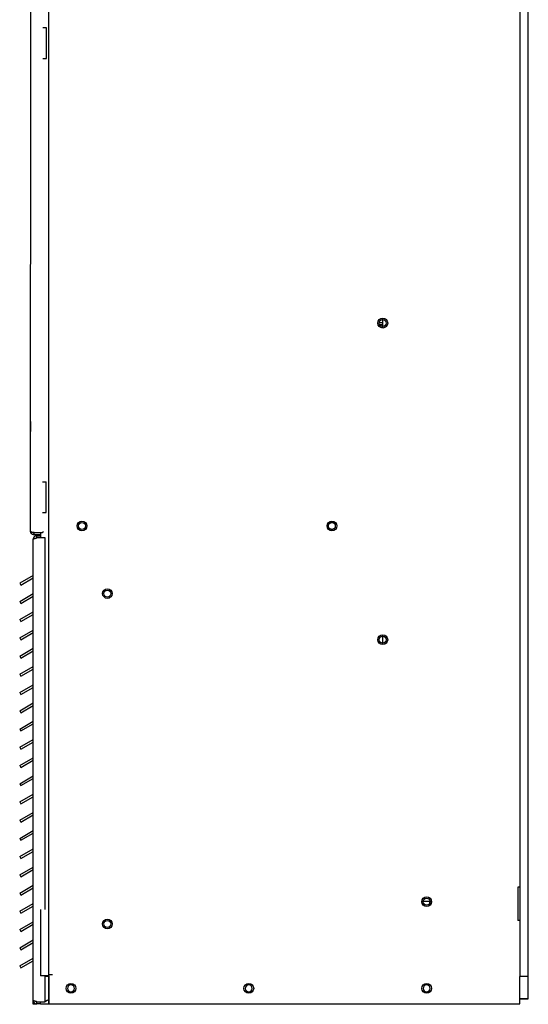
# Model space of a CAD drawing. Extents: x 4 to 119, y 2 to 81.
# Tile 5 of 28: x 30 to 41, y 11 to 33. Entities that reach past the tile are written whole.
import ezdxf

# ---------------------------------------------------------------- set-up
doc = ezdxf.new("R2010")
doc.units = 0
doc.layers.add('BODY', color=3, linetype='CONTINUOUS')

msp = doc.modelspace()

# ---------------------------------------------------------------- linework, layer by layer
at = {"layer": 'BODY', "linetype": 'CONTINUOUS'}
for p, q in [((29.926, 21.363), (29.949, 53.638)), ((30.334, 11.36), (30.334, 53.11)), ((40.934, 53.098), (40.934, 11.348)), ((41.122, 11.348), (41.122, 53.098)), ((30.284, 32.682), (30.203, 32.682)), ((30.283, 31.992), (30.284, 32.682)), ((37.848, 25.935), (37.848, 26.154)), ((37.848, 26.048), (37.77, 26.048)), ((37.848, 26.006), (37.78, 26.006)), ((30.276, 21.783), (30.276, 22.473)), ((30.195, 21.783), (30.276, 21.783)), ((30.007, 21.331), (30.194, 21.331)), ((30.007, 21.281), (30.007, 21.331)), ((30.147, 21.281), (30.007, 21.281)), ((30.066, 21.263), (30.147, 21.263)), ((30.066, 21.213), (30.066, 21.263)), ((30.147, 21.331), (30.147, 21.213)), ((30.219, 21.347), (30.194, 21.331)), ((29.984, 10.812), (29.984, 21.182)), ((30.253, 21.213), (30.066, 21.213)), ((30.253, 12.858), (30.253, 21.213)), ((29.984, 20.37), (29.68, 20.195)), ((29.68, 20.195), (29.705, 20.151)), ((29.705, 20.151), (29.984, 20.312)), ((29.68, 19.785), (29.984, 19.96)), ((29.68, 19.785), (29.705, 19.741)), ((29.705, 19.741), (29.984, 19.902)), ((29.68, 19.375), (29.984, 19.55)), ((29.705, 19.331), (29.984, 19.492)), ((29.68, 19.375), (29.705, 19.331)), ((29.68, 18.965), (29.984, 19.14)), ((29.705, 18.921), (29.984, 19.082)), ((29.68, 18.965), (29.705, 18.921)), ((37.848, 18.815), (37.848, 19.034)), ((29.68, 18.555), (29.984, 18.73)), ((29.705, 18.511), (29.984, 18.672)), ((29.68, 18.555), (29.705, 18.511)), ((29.68, 18.145), (29.984, 18.32)), ((29.705, 18.101), (29.984, 18.262)), ((29.68, 18.145), (29.705, 18.101)), ((29.68, 17.735), (29.984, 17.91)), ((29.68, 17.735), (29.705, 17.691)), ((29.705, 17.691), (29.984, 17.852)), ((29.68, 17.325), (29.984, 17.5)), ((29.68, 17.325), (29.705, 17.281)), ((29.705, 17.281), (29.984, 17.442)), ((29.68, 16.915), (29.984, 17.09)), ((29.68, 16.915), (29.705, 16.871)), ((29.705, 16.871), (29.984, 17.032)), ((29.68, 16.505), (29.984, 16.68)), ((29.705, 16.461), (29.984, 16.622)), ((29.68, 16.505), (29.705, 16.461)), ((29.68, 16.095), (29.984, 16.27)), ((29.705, 16.051), (29.984, 16.212)), ((29.68, 16.095), (29.705, 16.051)), ((29.68, 15.685), (29.984, 15.86)), ((29.705, 15.641), (29.984, 15.802)), ((29.68, 15.685), (29.705, 15.641)), ((29.68, 15.275), (29.984, 15.45)), ((29.705, 15.231), (29.984, 15.392)), ((29.68, 15.275), (29.705, 15.231)), ((29.68, 14.865), (29.984, 15.04)), ((29.68, 14.865), (29.705, 14.821)), ((29.705, 14.821), (29.984, 14.982)), ((29.68, 14.455), (29.984, 14.63)), ((29.68, 14.455), (29.705, 14.411)), ((29.705, 14.411), (29.984, 14.572)), ((29.68, 14.045), (29.984, 14.22)), ((29.68, 14.045), (29.705, 14.001)), ((29.705, 14.001), (29.984, 14.162)), ((29.68, 13.635), (29.984, 13.81)), ((29.705, 13.591), (29.984, 13.752)), ((29.68, 13.635), (29.705, 13.591)), ((29.68, 13.225), (29.984, 13.4)), ((29.705, 13.181), (29.984, 13.342)), ((40.884, 13.356), (40.884, 12.606)), ((40.934, 13.356), (40.884, 13.356)), ((29.68, 13.225), (29.705, 13.181)), ((29.68, 12.815), (29.984, 12.99)), ((29.705, 12.771), (29.984, 12.932)), ((30.147, 12.858), (30.147, 11.36)), ((38.944, 13.034), (38.725, 13.034)), ((38.904, 12.997), (38.904, 13.034)), ((29.68, 12.815), (29.705, 12.771)), ((29.68, 12.405), (29.984, 12.58)), ((29.68, 12.405), (29.705, 12.361)), ((29.705, 12.361), (29.984, 12.522)), ((40.934, 12.606), (40.884, 12.606)), ((29.68, 11.995), (29.984, 12.17)), ((29.68, 11.995), (29.705, 11.951)), ((29.705, 11.951), (29.984, 12.112)), ((29.68, 11.585), (29.984, 11.76)), ((29.68, 11.585), (29.705, 11.541)), ((29.705, 11.541), (29.984, 11.702)), ((30.334, 11.36), (30.147, 11.36)), ((30.253, 10.781), (30.253, 11.36)), ((30.253, 11.356), (30.334, 11.356)), ((30.416, 11.386), (30.334, 11.386)), ((30.334, 11.36), (30.334, 10.731)), ((30.334, 10.731), (30.334, 11.356)), ((41.122, 11.348), (40.934, 11.348)), ((41.122, 11.348), (40.934, 11.348)), ((40.934, 10.731), (40.934, 11.348)), ((41.122, 11.348), (41.122, 11.348)), ((41.122, 10.848), (41.122, 11.348)), ((29.984, 10.723), (29.984, 10.812)), ((30.034, 10.723), (29.984, 10.723)), ((30.034, 10.723), (30.034, 10.738)), ((30.066, 10.781), (30.253, 10.781)), ((30.066, 10.731), (30.066, 10.781)), ((30.147, 10.731), (30.066, 10.731)), ((30.147, 10.731), (30.147, 10.781)), ((30.147, 10.731), (30.334, 10.731)), ((30.253, 10.731), (30.253, 10.731)), ((30.334, 10.731), (40.853, 10.731)), ((41.122, 10.848), (40.934, 10.848)), ((41.122, 10.848), (40.934, 10.848)), ((40.934, 10.845), (41.122, 10.845)), ((40.934, 10.845), (41.122, 10.845)), ((41.122, 10.848), (41.122, 10.848)), ((41.122, 10.845), (41.122, 10.848)), ((41.122, 10.845), (41.122, 10.845))]:
    msp.add_line(p, q, dxfattribs=at)
at = {"layer": 'BODY', "linetype": 'CONTINUOUS', "flags": 128}
for points in [[(30.202, 31.992), (30.248, 31.992), (30.283, 31.992)], [(29.927, 23.72), (29.927, 23.68), (29.927, 23.646), (29.927, 23.621), (29.927, 23.61), (29.927, 23.614), (29.927, 23.632), (29.927, 23.662), (29.927, 23.699), (29.927, 23.74), (29.927, 23.777), (29.927, 23.807), (29.927, 23.825), (29.927, 23.829), (29.927, 23.818), (29.927, 23.793), (29.927, 23.759), (29.927, 23.72)], [(30.195, 22.473), (30.241, 22.473), (30.276, 22.473)], [(30.253, 10.781), (30.253, 10.781)]]:
    msp.add_lwpolyline(points, dxfattribs=at)
at = {"layer": 'BODY', "linetype": 'CONTINUOUS'}
for points in [[(36.625, 21.482), (36.625, 21.485), (36.626, 21.488), (36.626, 21.491), (36.626, 21.494), (36.627, 21.497), (36.627, 21.5), (36.628, 21.503), (36.629, 21.506), (36.63, 21.509), (36.631, 21.511), (36.632, 21.514), (36.633, 21.517), (36.635, 21.52), (36.636, 21.522), (36.638, 21.525), (36.64, 21.527), (36.641, 21.53), (36.643, 21.532), (36.645, 21.535), (36.648, 21.537), (36.65, 21.539), (36.652, 21.541), (36.655, 21.543), (36.657, 21.545), (36.66, 21.546), (36.662, 21.548), (36.665, 21.55), (36.667, 21.551), (36.67, 21.552), (36.673, 21.554), (36.676, 21.555), (36.679, 21.556), (36.682, 21.557), (36.685, 21.557), (36.688, 21.558), (36.691, 21.559), (36.694, 21.559), (36.697, 21.559), (36.7, 21.56), (36.703, 21.56), (36.706, 21.56), (36.709, 21.559), (36.712, 21.559), (36.715, 21.559), (36.718, 21.558), (36.721, 21.557), (36.724, 21.557), (36.727, 21.556), (36.73, 21.555), (36.733, 21.554), (36.735, 21.552), (36.738, 21.551), (36.741, 21.55), (36.744, 21.548), (36.746, 21.546), (36.749, 21.545), (36.751, 21.543), (36.753, 21.541), (36.756, 21.539), (36.758, 21.537), (36.76, 21.535), (36.762, 21.532), (36.764, 21.53), (36.766, 21.527), (36.768, 21.525), (36.769, 21.522), (36.771, 21.52), (36.772, 21.517), (36.774, 21.514), (36.775, 21.511), (36.776, 21.509), (36.777, 21.506), (36.778, 21.503), (36.778, 21.5), (36.779, 21.497), (36.779, 21.494), (36.78, 21.491), (36.78, 21.488), (36.78, 21.485), (36.781, 21.482)], [(36.781, 21.482), (36.78, 21.479), (36.78, 21.475), (36.78, 21.472), (36.779, 21.469), (36.779, 21.466), (36.778, 21.463), (36.778, 21.46), (36.777, 21.457), (36.776, 21.455), (36.775, 21.452), (36.774, 21.449), (36.772, 21.446), (36.771, 21.443), (36.769, 21.441), (36.768, 21.438), (36.766, 21.436), (36.764, 21.433), (36.762, 21.431), (36.76, 21.429), (36.758, 21.426), (36.756, 21.424), (36.753, 21.422), (36.751, 21.42), (36.749, 21.419), (36.746, 21.417), (36.744, 21.415), (36.741, 21.414), (36.738, 21.412), (36.735, 21.411), (36.733, 21.41), (36.73, 21.408), (36.727, 21.407), (36.724, 21.407), (36.721, 21.406), (36.718, 21.405), (36.715, 21.405), (36.712, 21.404), (36.709, 21.404), (36.706, 21.404), (36.703, 21.404), (36.7, 21.404), (36.697, 21.404), (36.694, 21.404), (36.691, 21.405), (36.688, 21.405), (36.685, 21.406), (36.682, 21.407), (36.679, 21.407), (36.676, 21.408), (36.673, 21.41), (36.67, 21.411), (36.667, 21.412), (36.665, 21.414), (36.662, 21.415), (36.66, 21.417), (36.657, 21.419), (36.655, 21.42), (36.652, 21.422), (36.65, 21.424), (36.648, 21.426), (36.645, 21.429), (36.643, 21.431), (36.641, 21.433), (36.64, 21.436), (36.638, 21.438), (36.636, 21.441), (36.635, 21.443), (36.633, 21.446), (36.632, 21.449), (36.631, 21.452), (36.63, 21.455), (36.629, 21.457), (36.628, 21.46), (36.627, 21.463), (36.627, 21.466), (36.626, 21.469), (36.626, 21.472), (36.626, 21.475), (36.625, 21.479), (36.625, 21.482)], [(29.926, 21.363), (29.926, 21.362), (29.926, 21.362), (29.926, 21.361), (29.926, 21.361), (29.927, 21.36), (29.927, 21.359), (29.927, 21.359), (29.928, 21.358), (29.928, 21.358), (29.929, 21.357), (29.929, 21.357), (29.93, 21.356), (29.931, 21.355), (29.932, 21.355), (29.933, 21.354), (29.933, 21.354), (29.935, 21.353), (29.936, 21.353), (29.937, 21.352), (29.938, 21.352), (29.939, 21.351), (29.941, 21.35), (29.942, 21.35), (29.943, 21.349), (29.945, 21.349), (29.946, 21.348), (29.948, 21.348), (29.949, 21.347), (29.951, 21.347), (29.953, 21.346), (29.954, 21.345), (29.956, 21.345), (29.958, 21.344), (29.96, 21.344), (29.962, 21.343), (29.964, 21.343), (29.966, 21.342), (29.968, 21.342), (29.97, 21.341), (29.972, 21.34), (29.974, 21.34), (29.976, 21.339), (29.978, 21.339), (29.98, 21.338), (29.982, 21.338), (29.984, 21.337), (29.987, 21.336), (29.989, 21.336), (29.991, 21.335), (29.993, 21.335), (29.995, 21.334), (29.998, 21.334), (30, 21.333), (30.002, 21.333), (30.005, 21.332), (30.007, 21.331)], [(30.007, 21.281), (30.004, 21.282), (30.002, 21.282), (30, 21.282), (29.998, 21.282), (29.995, 21.283), (29.993, 21.283), (29.991, 21.283), (29.989, 21.284), (29.986, 21.284), (29.984, 21.285), (29.982, 21.285), (29.98, 21.286), (29.978, 21.287), (29.976, 21.288), (29.974, 21.288), (29.972, 21.289), (29.969, 21.29), (29.967, 21.292), (29.965, 21.293), (29.964, 21.294), (29.962, 21.295), (29.96, 21.296), (29.958, 21.298), (29.956, 21.299), (29.954, 21.301), (29.953, 21.302), (29.951, 21.304), (29.949, 21.305), (29.948, 21.307), (29.946, 21.309), (29.945, 21.31), (29.943, 21.312), (29.942, 21.314), (29.941, 21.316), (29.939, 21.318), (29.938, 21.32), (29.937, 21.321), (29.936, 21.323), (29.935, 21.325), (29.934, 21.328), (29.933, 21.33), (29.932, 21.332), (29.931, 21.334), (29.93, 21.336), (29.929, 21.338), (29.929, 21.34), (29.928, 21.343), (29.928, 21.345), (29.927, 21.347), (29.927, 21.349), (29.926, 21.351), (29.926, 21.354), (29.926, 21.356), (29.926, 21.358), (29.926, 21.36), (29.926, 21.363)], [(30.066, 21.263), (30.063, 21.263), (30.06, 21.262), (30.058, 21.262), (30.055, 21.262), (30.052, 21.261), (30.05, 21.261), (30.047, 21.26), (30.045, 21.26), (30.042, 21.259), (30.039, 21.259), (30.037, 21.258), (30.034, 21.257), (30.032, 21.256), (30.03, 21.255), (30.027, 21.254), (30.025, 21.252), (30.023, 21.251), (30.02, 21.25), (30.018, 21.248), (30.016, 21.246), (30.014, 21.245), (30.012, 21.243), (30.01, 21.241), (30.008, 21.239), (30.006, 21.237), (30.004, 21.235), (30.003, 21.233), (30.001, 21.231), (29.999, 21.229), (29.998, 21.227), (29.996, 21.225), (29.995, 21.222), (29.994, 21.22), (29.993, 21.218), (29.991, 21.215), (29.99, 21.213), (29.99, 21.21), (29.989, 21.208), (29.988, 21.205), (29.987, 21.203), (29.987, 21.2), (29.986, 21.198), (29.986, 21.195), (29.986, 21.192), (29.985, 21.19), (29.985, 21.187), (29.985, 21.185), (29.984, 21.182)], [(30.007, 21.331), (30.006, 21.331), (30.006, 21.331), (30.005, 21.332), (30.005, 21.332), (30.004, 21.332), (30.004, 21.332), (30.004, 21.332), (30.003, 21.332), (30.003, 21.332), (30.002, 21.332), (30.002, 21.332), (30.001, 21.332), (30.001, 21.332), (30, 21.332), (30, 21.332), (29.999, 21.332), (29.999, 21.332), (29.999, 21.332), (29.998, 21.332), (29.998, 21.332), (29.997, 21.333), (29.997, 21.333), (29.996, 21.333), (29.996, 21.333), (29.996, 21.333), (29.995, 21.333), (29.995, 21.334), (29.994, 21.334), (29.994, 21.334), (29.994, 21.334), (29.993, 21.335), (29.993, 21.335)], [(29.984, 21.182), (29.985, 21.183), (29.985, 21.183), (29.985, 21.184), (29.986, 21.184), (29.986, 21.185), (29.986, 21.186), (29.987, 21.186), (29.987, 21.187), (29.988, 21.188), (29.989, 21.188), (29.99, 21.189), (29.99, 21.19), (29.991, 21.19), (29.993, 21.191), (29.994, 21.192), (29.995, 21.192), (29.996, 21.193), (29.998, 21.194), (29.999, 21.194), (30.001, 21.195), (30.003, 21.196), (30.004, 21.196), (30.006, 21.197), (30.008, 21.197), (30.01, 21.198), (30.012, 21.199), (30.014, 21.199), (30.016, 21.2), (30.018, 21.201), (30.02, 21.201), (30.023, 21.202), (30.025, 21.203), (30.027, 21.203), (30.03, 21.204), (30.032, 21.205), (30.034, 21.205), (30.037, 21.206), (30.039, 21.207), (30.042, 21.207), (30.045, 21.208), (30.047, 21.209), (30.05, 21.209), (30.052, 21.21), (30.055, 21.211), (30.058, 21.211), (30.06, 21.212), (30.063, 21.212), (30.066, 21.213)], [(30.052, 21.21), (30.052, 21.21), (30.053, 21.21), (30.053, 21.21), (30.054, 21.211), (30.054, 21.211), (30.054, 21.211), (30.055, 21.211), (30.055, 21.211), (30.055, 21.212), (30.056, 21.212), (30.056, 21.212), (30.057, 21.212), (30.057, 21.212), (30.058, 21.212), (30.058, 21.212), (30.058, 21.212), (30.059, 21.213), (30.059, 21.213), (30.06, 21.213), (30.06, 21.213), (30.061, 21.213), (30.061, 21.213), (30.061, 21.213), (30.062, 21.213), (30.062, 21.213), (30.063, 21.213), (30.063, 21.213), (30.064, 21.213), (30.064, 21.213), (30.065, 21.213), (30.065, 21.213), (30.066, 21.213)], [(30.066, 10.781), (30.063, 10.782), (30.06, 10.783), (30.058, 10.783), (30.055, 10.784), (30.052, 10.784), (30.05, 10.785), (30.047, 10.786), (30.045, 10.786), (30.042, 10.787), (30.039, 10.788), (30.037, 10.788), (30.034, 10.789), (30.032, 10.79), (30.03, 10.79), (30.027, 10.791), (30.025, 10.792), (30.023, 10.792), (30.02, 10.793), (30.018, 10.794), (30.016, 10.794), (30.014, 10.795), (30.012, 10.796), (30.01, 10.796), (30.008, 10.797), (30.006, 10.798), (30.004, 10.798), (30.003, 10.799), (30.001, 10.799), (29.999, 10.8), (29.998, 10.801), (29.996, 10.801), (29.995, 10.802), (29.994, 10.803), (29.993, 10.803), (29.991, 10.804), (29.99, 10.805), (29.99, 10.805), (29.989, 10.806), (29.988, 10.807), (29.987, 10.807), (29.987, 10.808), (29.986, 10.809), (29.986, 10.809), (29.986, 10.81), (29.985, 10.811), (29.985, 10.811), (29.985, 10.812), (29.984, 10.812)], [(29.984, 10.812), (29.985, 10.81), (29.985, 10.807), (29.985, 10.805), (29.986, 10.802), (29.986, 10.799), (29.986, 10.797), (29.987, 10.794), (29.987, 10.791), (29.988, 10.789), (29.989, 10.786), (29.99, 10.784), (29.99, 10.781), (29.991, 10.779), (29.993, 10.777), (29.994, 10.774), (29.995, 10.772), (29.996, 10.77), (29.998, 10.767), (29.999, 10.765), (30.001, 10.763), (30.003, 10.761), (30.004, 10.759), (30.006, 10.757), (30.008, 10.755), (30.01, 10.753), (30.012, 10.751), (30.014, 10.75), (30.016, 10.748), (30.018, 10.746), (30.02, 10.745), (30.023, 10.743), (30.025, 10.742), (30.027, 10.741), (30.03, 10.74), (30.032, 10.738), (30.034, 10.737), (30.037, 10.737), (30.039, 10.736), (30.042, 10.735), (30.045, 10.734), (30.047, 10.734), (30.05, 10.733), (30.052, 10.733), (30.055, 10.733), (30.058, 10.732), (30.06, 10.732), (30.063, 10.732), (30.066, 10.731)], [(30.066, 10.781), (30.065, 10.781), (30.065, 10.781), (30.064, 10.781), (30.064, 10.781), (30.063, 10.781), (30.063, 10.781), (30.062, 10.781), (30.062, 10.781), (30.061, 10.781), (30.061, 10.781), (30.061, 10.782), (30.06, 10.782), (30.06, 10.782), (30.059, 10.782), (30.059, 10.782), (30.058, 10.782), (30.058, 10.782), (30.058, 10.782), (30.057, 10.782), (30.057, 10.782), (30.056, 10.782), (30.056, 10.783), (30.055, 10.783), (30.055, 10.783), (30.055, 10.783), (30.054, 10.783), (30.054, 10.783), (30.054, 10.784), (30.053, 10.784), (30.053, 10.784), (30.052, 10.784), (30.052, 10.785)], [(30.304, 10.817), (30.303, 10.815), (30.302, 10.814), (30.3, 10.813), (30.299, 10.812), (30.297, 10.811), (30.296, 10.81), (30.294, 10.809), (30.293, 10.808), (30.291, 10.807), (30.29, 10.806), (30.288, 10.804), (30.287, 10.803), (30.285, 10.802), (30.284, 10.801), (30.282, 10.8), (30.28, 10.799), (30.279, 10.798), (30.277, 10.797), (30.275, 10.796), (30.274, 10.794), (30.272, 10.793), (30.27, 10.792), (30.269, 10.791), (30.267, 10.79), (30.265, 10.789), (30.264, 10.788), (30.262, 10.787), (30.26, 10.786), (30.258, 10.785), (30.257, 10.783), (30.255, 10.782), (30.253, 10.781)]]:
    msp.add_lwpolyline(points, dxfattribs=at)
msp.add_polyline3d([(40.853, 10.731, 0), (40.856, 10.731, 0), (40.858, 10.731, 0), (40.861, 10.731, 0), (40.864, 10.731, 0), (40.866, 10.731, 0), (40.869, 10.731, 0), (40.872, 10.731, 0), (40.874, 10.731, 0), (40.877, 10.731, 0), (40.879, 10.731, 0), (40.882, 10.731, 0), (40.884, 10.731, 0), (40.887, 10.731, 0), (40.889, 10.731, 0), (40.891, 10.731, 0), (40.894, 10.731, 0), (40.896, 10.731, 0), (40.898, 10.731, 0), (40.9, 10.731, 0), (40.902, 10.731, 0), (40.905, 10.731, 0), (40.907, 10.731, 0), (40.909, 10.731, 0), (40.911, 10.731, 0), (40.912, 10.731, 0), (40.914, 10.731, 0), (40.916, 10.731, 0), (40.918, 10.731, 0), (40.919, 10.731, 0), (40.921, 10.731, 0), (40.922, 10.731, 0), (40.924, 10.731, 0), (40.925, 10.731, 0), (40.926, 10.731, 0), (40.927, 10.731, 0), (40.928, 10.731, 0), (40.929, 10.731, 0), (40.93, 10.731, 0), (40.93, 10.731, 0), (40.931, 10.731, 0), (40.932, 10.731, 0), (40.932, 10.731, 0), (40.933, 10.731, 0), (40.933, 10.731, 0), (40.933, 10.731, 0), (40.934, 10.731, 0), (40.934, 10.731, 0), (40.934, 10.731, 0)], dxfattribs=at)
for centre, radius in [((37.848, 26.044), 0.11), ((37.848, 26.044), 0.078), ((31.081, 21.481), 0.11), ((31.081, 21.481), 0.078), ((36.704, 21.481), 0.109), ((31.654, 19.961), 0.109), ((31.654, 19.961), 0.078), ((37.848, 18.924), 0.11), ((37.848, 18.924), 0.078), ((38.834, 13.031), 0.109), ((38.834, 13.031), 0.078), ((31.654, 12.531), 0.109), ((31.654, 12.531), 0.078), ((30.834, 11.081), 0.11), ((34.834, 11.081), 0.11), ((38.834, 11.081), 0.109)]:
    msp.add_circle(centre, radius, dxfattribs=at)
for centre, start, end in [((30.834, 11.081), 0, 180), ((30.834, 11.081), 180, 0), ((34.834, 11.081), 0, 180), ((34.834, 11.081), 180, 0), ((38.834, 11.081), 0, 180), ((38.834, 11.081), 180, 0)]:
    msp.add_arc(centre, 0.078, start, end, dxfattribs=at)

doc.saveas('drawing.dxf')
